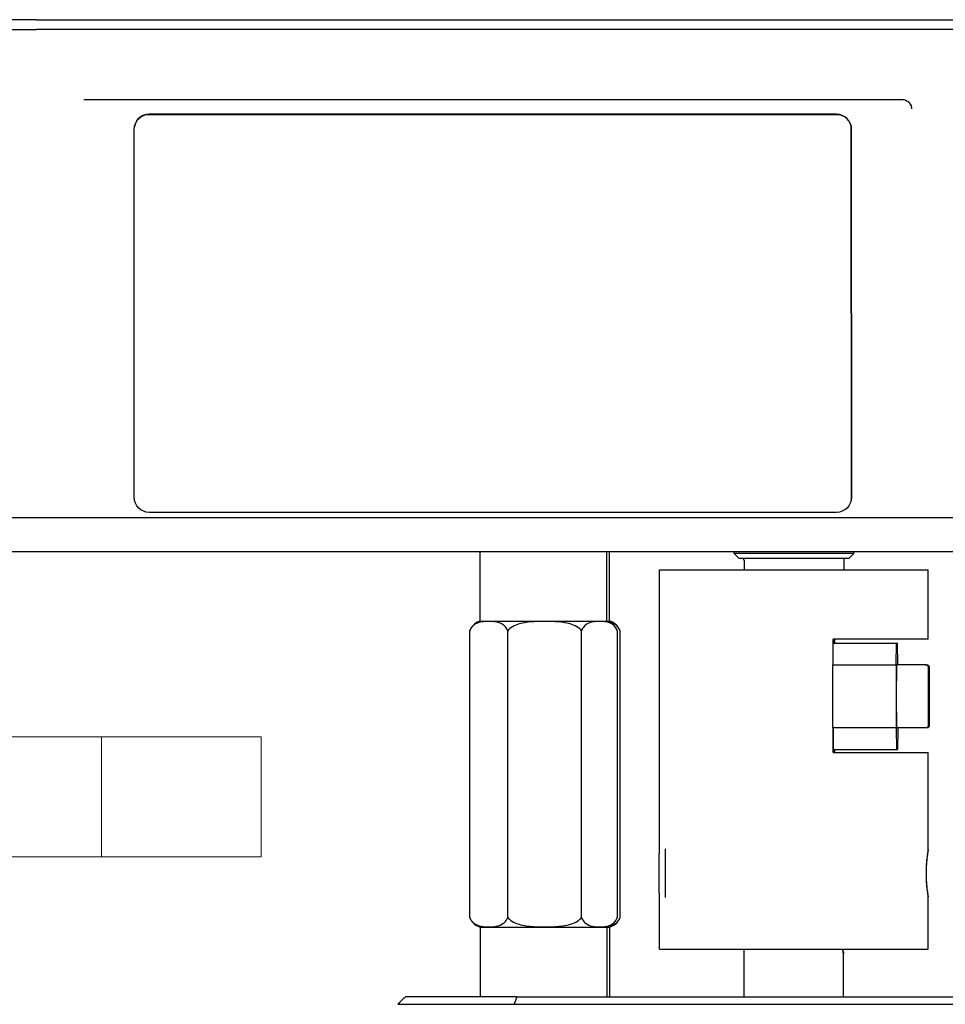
# Model space of a CAD drawing. Extents: x 0 to 796, y 0 to 496.
# Tile 68 of 242: x 116.58 to 120.24, y 311.7 to 315.6. Entities that reach past the tile are written whole.
import ezdxf

# ---------------------------------------------------------------- set-up
doc = ezdxf.new("R2010")
doc.units = 0
doc.header["$LTSCALE"] = 12
doc.header["$MEASUREMENT"] = 0
doc.layers.get('0').update_dxf_attribs({"linetype": 'CONTINUOUS'})
doc.layers.add('X', color=1, linetype='CONTINUOUS')

# ---------------------------------------------------------------- blocks, each defined once
blk = doc.blocks.new('GASTRAIN')
at = {"layer": 'X', "lineweight": 0}
for p, q in [((82.5739, 291.9605), (74.7205, 291.9605)), ((82.5739, 291.9605), (83.2041, 291.9605)), ((82.5739, 291.9605), (82.5739, 291.4859)), ((83.2041, 291.9605), (83.2041, 291.4859)), ((74.7205, 291.4859), (82.5739, 291.4859)), ((83.2041, 291.4859), (82.5739, 291.4859))]:
    blk.add_line(p, q, dxfattribs=at)

msp = doc.modelspace()

# ---------------------------------------------------------------- linework, layer by layer
at = {"layer": 'X'}
for p, q in [((116.64851, 315.59548), (116.44499, 315.59548)), ((116.64851, 315.59548), (120.33448, 315.59548)), ((116.44498, 315.55612), (116.64873, 315.55612)), ((120.33451, 315.55612), (116.64873, 315.55612)), ((116.83511, 315.28053), (120.06873, 315.28053)), ((117.09384, 315.22127), (119.81034, 315.22127)), ((119.8104, 315.22168), (117.09391, 315.22168)), ((117.03508, 313.70644), (117.0348, 315.16225)), ((117.03553, 315.17149), (117.03559, 315.1719)), ((119.8694, 315.16225), (119.86968, 313.70644)), ((119.86975, 313.70686), (119.86947, 315.16266)), ((119.86896, 313.6972), (119.86902, 313.69762)), ((116.07283, 313.62698), (120.94276, 313.62698)), ((119.81064, 313.64742), (117.09415, 313.64742)), ((116.07283, 313.49248), (120.94276, 313.49248)), ((118.40286, 313.22705), (118.40286, 313.49248)), ((118.90286, 313.22705), (118.90286, 313.49248)), ((118.91375, 313.22705), (118.91375, 313.49248)), ((119.40637, 313.48525), (119.40637, 313.49248)), ((119.87881, 313.48525), (119.40637, 313.48525)), ((119.42605, 313.46557), (119.40637, 313.48525)), ((119.85912, 313.46557), (119.42605, 313.46557)), ((119.85912, 313.46557), (119.87881, 313.48525)), ((119.87881, 313.48525), (119.87881, 313.49248)), ((119.44574, 313.45769), (119.44574, 313.41998)), ((119.83944, 313.45769), (119.83944, 313.41998)), ((119.11134, 313.41998), (119.63965, 313.41998)), ((119.11134, 312.38315), (119.11134, 313.41998)), ((119.63965, 313.41998), (120.17384, 313.41998)), ((120.17384, 313.14627), (120.17384, 313.41998)), ((118.40295, 313.21748), (118.40286, 313.22705)), ((118.40295, 313.21748), (118.65148, 313.21748)), ((118.65148, 313.21748), (118.90278, 313.21748)), ((118.90278, 313.21748), (118.90286, 313.22705)), ((118.90278, 313.21748), (118.91367, 313.21748)), ((118.91367, 313.21748), (118.91375, 313.22705)), ((118.36121, 312.04528), (118.36121, 313.17969)), ((118.51137, 312.04528), (118.51137, 313.17969)), ((118.80302, 312.04528), (118.80302, 313.17969)), ((118.94452, 312.04528), (118.94452, 313.17969)), ((118.95541, 312.04528), (118.95541, 313.17969)), ((119.79727, 313.04498), (119.79727, 313.14627)), ((120.17384, 313.14627), (119.79727, 313.14627)), ((119.79727, 313.04498), (119.79777, 313.13026)), ((119.79777, 313.13026), (120.04777, 313.13026)), ((119.79942, 313.14627), (119.79942, 313.13026)), ((119.80073, 313.13026), (119.80073, 313.14627)), ((119.80288, 313.14627), (119.80288, 313.13026)), ((120.04726, 313.04498), (120.04777, 313.13026)), ((120.04777, 313.13026), (120.05237, 313.13026)), ((120.05288, 313.04498), (120.05237, 313.13026)), ((119.79661, 313.04498), (120.04661, 313.04498)), ((119.79661, 312.79498), (119.79661, 313.04498)), ((120.04661, 313.04498), (120.04726, 313.04498)), ((120.04661, 313.04498), (120.04661, 312.79498)), ((120.16299, 313.04498), (120.04799, 313.04498)), ((120.16714, 313.04498), (120.16299, 313.04498)), ((120.04661, 312.79498), (119.79661, 312.79498)), ((119.79727, 312.69816), (119.79727, 312.79498)), ((119.79727, 312.79498), (119.79777, 312.70971)), ((120.04661, 312.79498), (120.04726, 312.79498)), ((120.04726, 312.79498), (120.04777, 312.70971)), ((120.16299, 312.79498), (120.04799, 312.79498)), ((120.05288, 312.79498), (120.05237, 312.70971)), ((120.16714, 312.79498), (120.16299, 312.79498)), ((119.79727, 312.69816), (120.17384, 312.69816)), ((119.79777, 312.70971), (120.04777, 312.70971)), ((119.79942, 312.70971), (119.79942, 312.69816)), ((119.80073, 312.69816), (119.80073, 312.70971)), ((119.80288, 312.70971), (119.80288, 312.69816)), ((120.04777, 312.70971), (120.05237, 312.70971)), ((120.17384, 312.31437), (120.17384, 312.69816)), ((120.17384, 311.91998), (120.17384, 312.12697)), ((119.11134, 311.91998), (119.11134, 312.05819)), ((118.40295, 312.00748), (118.40286, 311.99792)), ((118.40286, 311.99792), (118.40286, 311.73248)), ((118.40295, 312.00748), (118.90278, 312.00748)), ((118.90278, 312.00748), (118.90286, 311.99792)), ((118.90278, 312.00748), (118.91367, 312.00748)), ((118.90286, 311.99792), (118.90286, 311.73248)), ((118.91367, 312.00748), (118.91375, 311.99792)), ((118.91375, 311.99792), (118.91375, 311.73248)), ((119.11134, 311.91998), (119.63965, 311.91998)), ((119.44609, 311.73248), (119.44609, 311.91998)), ((119.63965, 311.91998), (120.17384, 311.91998)), ((119.83909, 311.73248), (119.83909, 311.90229)), ((118.5472, 311.73248), (118.10662, 311.73248)), ((118.5472, 311.73248), (120.72414, 311.73248)), ((118.07658, 311.70248), (118.53586, 311.70248)), ((118.53586, 311.70248), (120.73515, 311.70248))]:
    msp.add_line(p, q, dxfattribs=at)
for centre, radius, start, end in [((119.43786, 313.45769), 0.00787, 0, 89.99794), ((119.84731, 313.45769), 0.00787, 90.00407, 180), ((118.4198, 313.15686), 0.06292, 105.53096, 152.50845), ((118.88593, 313.15686), 0.06292, 27.49155, 74.46904), ((118.89682, 313.15686), 0.06292, 27.49155, 74.46904), ((118.4198, 312.06811), 0.06292, 207.49155, 254.46904), ((118.88593, 312.06811), 0.06292, 285.53096, 332.50845), ((118.89682, 312.06811), 0.06292, 285.53096, 332.50845)]:
    msp.add_arc(centre, radius, start, end, dxfattribs=at)
at = {"layer": 'X', "extrusion": (0, 0, -1)}
for centre, major_axis, ratio, start_param, end_param in [((117.09385, 315.16225), (-0.05833, 0.00924), 0.9993755, -0.1572086, 1.4135877), ((119.81035, 315.16225), (0.05833, -0.00924), 0.9993755, -1.7280049, -0.1572086), ((120.13826, 315.25493), (-0.03089, -0.00613), 0.0331601, 0, 0.0054296), ((117.09414, 313.70644), (-0.05833, 0.00924), 0.9993755, -1.7280049, -0.1572086), ((119.81063, 313.70644), (0.05833, -0.00924), 0.9993755, -0.1572086, 1.4135877), ((119.11134, 312.22067), (0, -0.1625), 0.0055321, 0.009043, 3.1325497), ((119.13634, 312.22067), (0, 0.1875), 0.0055321, -1.5707963, -1.0331959), ((119.13634, 312.22067), (0, 0.1875), 0.0055321, -2.1083968, -1.5707963), ((119.81116, 311.97095), (0.02792, -0.06867), 0.0051246, -0.0825772, 0.0867447)]:
    msp.add_ellipse(centre, major_axis=major_axis, ratio=ratio, start_param=start_param, end_param=end_param, dxfattribs=at)
at = {"layer": 'X'}
for centre, major_axis, ratio, start_param, end_param in [((117.09392, 315.16266), (-0.05833, 0.00924), 0.9993755, -1.4135877, 0), ((119.81041, 315.16266), (0.05833, -0.00924), 0.9993755, 0.1572086, 1.7280049), ((119.81069, 313.70686), (0.05833, -0.00924), 0.9993755, 0, 0.1572086), ((120.04799, 312.91998), (0, 0.125), 0.0055321, 0, 1.5707963), ((120.04799, 312.91998), (0, -0.125), 0.0055321, -1.5707963, 0), ((119.83898, 311.98228), (0, -0.08), 0.0055321, 0.0558021, 0.0784325), ((114.9936, 308.43513), (-23.78744, -23.78707), 0.0039116, -1.7059512, -1.7046778), ((135.39066, 308.57638), (-17.44167, -0.09649), 0.7070959, -0.266603, -0.2640876)]:
    msp.add_ellipse(centre, major_axis=major_axis, ratio=ratio, start_param=start_param, end_param=end_param, dxfattribs=at)
for points in [[(120.06873, 315.28053), (120.0873, 315.28053), (120.10375, 315.26702), (120.10736, 315.24881)], [(118.36121, 313.17969), (118.36208, 313.18194), (118.36303, 313.18407), (118.36398, 313.18591)], [(118.36398, 312.03906), (118.36303, 312.0409), (118.36208, 312.04303), (118.36121, 312.04528)]]:
    msp.add_open_spline(points, degree=3, dxfattribs=at)
for points, knots in [([(120.10809, 315.24258), (120.10807, 315.24299), (120.10805, 315.24341), (120.108, 315.24425), (120.10796, 315.24466), (120.10788, 315.2455), (120.10783, 315.24591), (120.10772, 315.24674), (120.10766, 315.24716), (120.10752, 315.24798), (120.10745, 315.24839), (120.10736, 315.2488)], [0.03580565, 0.03580565, 0.03580565, 0.03580565, 0.06773556, 0.06773556, 0.09966546, 0.09966546, 0.13159536, 0.13159536, 0.16352526, 0.16352526, 0.19545516, 0.19545516, 0.19545516, 0.19545516]), ([(118.51137, 313.17969), (118.51035, 313.18215), (118.50924, 313.18447), (118.50455, 313.19274), (118.49947, 313.19822), (118.48628, 313.20858), (118.47629, 313.21209), (118.45598, 313.21612), (118.44567, 313.21667), (118.43629, 313.21667), (118.4269, 313.21667), (118.41659, 313.21612), (118.39628, 313.21209), (118.38629, 313.20858), (118.3731, 313.19822), (118.36802, 313.19274), (118.36333, 313.18447), (118.36222, 313.18215), (118.36121, 313.17969)], [1.35250359, 1.35250359, 1.35250359, 1.35250359, 1.37456683, 1.37456683, 1.44624348, 1.44624348, 1.58518844, 1.58518844, 1.72413341, 1.72413341, 1.72413341, 1.86307837, 1.86307837, 2.00202334, 2.00202334, 2.07369999, 2.07369999, 2.09576323, 2.09576323, 2.09576323, 2.09576323]), ([(118.80302, 313.17969), (118.80104, 313.18215), (118.79889, 313.18447), (118.78979, 313.19274), (118.77992, 313.19822), (118.7543, 313.20858), (118.73489, 313.21209), (118.69545, 313.21612), (118.67543, 313.21667), (118.65719, 313.21667), (118.63896, 313.21667), (118.61894, 313.21612), (118.5795, 313.21209), (118.56009, 313.20858), (118.53447, 313.19822), (118.5246, 313.19274), (118.5155, 313.18447), (118.51334, 313.18215), (118.51137, 313.17969)], [1.35250359, 1.35250359, 1.35250359, 1.35250359, 1.37456683, 1.37456683, 1.44624348, 1.44624348, 1.58518844, 1.58518844, 1.72413341, 1.72413341, 1.72413341, 1.86307837, 1.86307837, 2.00202334, 2.00202334, 2.07369999, 2.07369999, 2.09576323, 2.09576323, 2.09576323, 2.09576323]), ([(118.94452, 313.17969), (118.94356, 313.18215), (118.94252, 313.18447), (118.9381, 313.19274), (118.93331, 313.19822), (118.92088, 313.20858), (118.91147, 313.21209), (118.89233, 313.21612), (118.88262, 313.21667), (118.87377, 313.21667), (118.86493, 313.21667), (118.85521, 313.21612), (118.83608, 313.21209), (118.82666, 313.20858), (118.81423, 313.19822), (118.80944, 313.19274), (118.80503, 313.18447), (118.80398, 313.18215), (118.80302, 313.17969)], [1.35250359, 1.35250359, 1.35250359, 1.35250359, 1.37456683, 1.37456683, 1.44624348, 1.44624348, 1.58518844, 1.58518844, 1.72413341, 1.72413341, 1.72413341, 1.86307837, 1.86307837, 2.00202334, 2.00202334, 2.07369999, 2.07369999, 2.09576323, 2.09576323, 2.09576323, 2.09576323]), ([(118.95541, 313.17969), (118.95445, 313.18215), (118.95341, 313.18447), (118.94899, 313.19274), (118.9442, 313.19822), (118.93177, 313.20858), (118.92236, 313.21209), (118.91234, 313.2142), (118.91189, 313.21429), (118.91145, 313.21438)], [1.35250359, 1.35250359, 1.35250359, 1.35250359, 1.37456683, 1.37456683, 1.44624348, 1.44624348, 1.58518844, 1.58518844, 1.59168158, 1.59168158, 1.59168158, 1.59168158]), ([(120.16299, 313.04498), (120.16408, 313.04498), (120.16518, 313.0448), (120.16721, 313.04411), (120.16817, 313.0436), (120.16987, 313.04233), (120.17062, 313.04154), (120.1715, 313.04028), (120.17175, 313.03985), (120.17214, 313.03905), (120.1723, 313.03868), (120.17251, 313.03808), (120.17258, 313.03784), (120.17273, 313.03731), (120.17279, 313.03704), (120.17287, 313.03661), (120.1729, 313.03644), (120.17295, 313.03607), (120.17297, 313.03591), (120.17301, 313.03543), (120.17303, 313.03521), (120.17308, 313.03423), (120.17311, 313.03337), (120.17322, 313.02856), (120.1733, 313.02191), (120.17342, 313.00553), (120.17347, 312.99647), (120.17355, 312.97636), (120.17358, 312.96507), (120.17362, 312.94259), (120.17363, 312.93123), (120.17363, 312.90772), (120.17362, 312.89531), (120.17357, 312.87207), (120.17354, 312.86096), (120.17346, 312.84135), (120.17341, 312.83262), (120.1733, 312.81858), (120.17324, 312.81312), (120.17314, 312.80784), (120.17311, 312.80655), (120.17305, 312.80515), (120.17304, 312.80482), (120.17298, 312.80416), (120.17296, 312.804), (120.17291, 312.80363), (120.17289, 312.80345), (120.1728, 312.803), (120.17276, 312.80277), (120.1726, 312.80219), (120.17249, 312.80183), (120.17221, 312.80109), (120.17205, 312.80071), (120.17157, 312.7998), (120.17122, 312.79926), (120.17027, 312.79806), (120.1696, 312.79743), (120.16803, 312.79628), (120.16708, 312.7958), (120.1651, 312.79515), (120.16404, 312.79498), (120.16299, 312.79498)], [0, 0, 0, 0, 0.00326271, 0.00326271, 0.00645964, 0.00645964, 0.00965263, 0.00965263, 0.01117109, 0.01117109, 0.01245625, 0.01245625, 0.01334896, 0.01334896, 0.01466546, 0.01466546, 0.01595205, 0.01595205, 0.01804478, 0.01804478, 0.02305873, 0.02305873, 0.03809893, 0.03809893, 0.08405831, 0.08405831, 0.12116958, 0.12116958, 0.15790547, 0.15790547, 0.19163851, 0.19163851, 0.22841923, 0.22841923, 0.26509572, 0.26509572, 0.30179037, 0.30179037, 0.33854072, 0.33854072, 0.35640366, 0.35640366, 0.36485734, 0.36485734, 0.3670524, 0.3670524, 0.36863801, 0.36863801, 0.36981466, 0.36981466, 0.37115826, 0.37115826, 0.37245956, 0.37245956, 0.37438596, 0.37438596, 0.37711208, 0.37711208, 0.38024422, 0.38024422, 0.38338955, 0.38338955, 0.38338955, 0.38338955]), ([(120.16714, 313.04498), (120.16823, 313.04498), (120.16933, 313.0448), (120.17136, 313.04411), (120.17232, 313.0436), (120.17401, 313.04233), (120.17477, 313.04154), (120.17564, 313.04028), (120.1759, 313.03985), (120.17629, 313.03905), (120.17645, 313.03868), (120.17666, 313.03808), (120.17673, 313.03784), (120.17688, 313.03731), (120.17694, 313.03704), (120.17702, 313.03661), (120.17705, 313.03644), (120.1771, 313.03607), (120.17712, 313.03591), (120.17716, 313.03543), (120.17718, 313.03521), (120.17723, 313.03423), (120.17726, 313.03337), (120.17737, 313.02856), (120.17745, 313.02191), (120.17757, 313.00553), (120.17762, 312.99647), (120.1777, 312.97636), (120.17773, 312.96507), (120.17777, 312.94259), (120.17778, 312.93123), (120.17778, 312.90772), (120.17777, 312.89531), (120.17772, 312.87207), (120.17769, 312.86096), (120.17761, 312.84135), (120.17756, 312.83262), (120.17745, 312.81858), (120.17739, 312.81312), (120.17729, 312.80784), (120.17726, 312.80655), (120.1772, 312.80515), (120.17719, 312.80482), (120.17713, 312.80416), (120.17711, 312.804), (120.17706, 312.80363), (120.17704, 312.80345), (120.17695, 312.803), (120.1769, 312.80277), (120.17675, 312.80219), (120.17664, 312.80183), (120.17636, 312.80109), (120.1762, 312.80071), (120.17572, 312.7998), (120.17537, 312.79926), (120.17442, 312.79806), (120.17375, 312.79743), (120.17218, 312.79628), (120.17123, 312.7958), (120.16925, 312.79515), (120.16819, 312.79498), (120.16714, 312.79498)], [0, 0, 0, 0, 0.00326271, 0.00326271, 0.00645964, 0.00645964, 0.00965263, 0.00965263, 0.01117109, 0.01117109, 0.01245625, 0.01245625, 0.01334896, 0.01334896, 0.01466546, 0.01466546, 0.01595205, 0.01595205, 0.01804478, 0.01804478, 0.02305873, 0.02305873, 0.03809893, 0.03809893, 0.08405831, 0.08405831, 0.12116958, 0.12116958, 0.15790547, 0.15790547, 0.19163851, 0.19163851, 0.22841923, 0.22841923, 0.26509572, 0.26509572, 0.30179037, 0.30179037, 0.33854072, 0.33854072, 0.35640366, 0.35640366, 0.36485734, 0.36485734, 0.3670524, 0.3670524, 0.36863801, 0.36863801, 0.36981466, 0.36981466, 0.37115826, 0.37115826, 0.37245956, 0.37245956, 0.37438596, 0.37438596, 0.37711208, 0.37711208, 0.38024422, 0.38024422, 0.38338955, 0.38338955, 0.38338955, 0.38338955]), ([(120.16601, 312.22067), (120.16601, 312.20887), (120.16644, 312.1963), (120.16797, 312.17321), (120.16904, 312.16269), (120.17104, 312.14607), (120.17209, 312.13886), (120.17353, 312.12928), (120.17389, 312.12692), (120.17376, 312.12692), (120.17326, 312.12928), (120.17157, 312.13886), (120.1704, 312.14607), (120.16822, 312.16269), (120.16706, 312.17321), (120.16543, 312.1963), (120.16497, 312.20887), (120.16497, 312.23247), (120.16543, 312.24504), (120.16706, 312.26813), (120.16822, 312.27865), (120.1704, 312.29527), (120.17157, 312.30248), (120.17326, 312.31206), (120.17376, 312.31442), (120.17389, 312.31442), (120.17353, 312.31206), (120.17209, 312.30248), (120.17104, 312.29527), (120.16904, 312.27865), (120.16797, 312.26813), (120.16644, 312.24504), (120.16601, 312.23247), (120.16601, 312.22067)], [0, 0, 0, 0, 0.0899027, 0.0899027, 0.1798054, 0.1798054, 0.2697051, 0.2697051, 0.3596047, 0.3596047, 0.4495044, 0.4495044, 0.5394041, 0.5394041, 0.6293068, 0.6293068, 0.7192095, 0.7192095, 0.8091122, 0.8091122, 0.8990149, 0.8990149, 0.9889145, 0.9889145, 1.0788142, 1.0788142, 1.1687139, 1.1687139, 1.2586135, 1.2586135, 1.3485162, 1.3485162, 1.4384189, 1.4384189, 1.4384189, 1.4384189]), ([(118.36121, 312.04528), (118.36222, 312.04282), (118.36333, 312.0405), (118.36802, 312.03223), (118.3731, 312.02675), (118.38629, 312.01639), (118.39628, 312.01288), (118.41659, 312.00885), (118.4269, 312.0083), (118.44567, 312.0083), (118.45598, 312.00885), (118.47629, 312.01288), (118.48628, 312.01639), (118.49947, 312.02675), (118.50455, 312.03223), (118.50924, 312.0405), (118.51035, 312.04282), (118.51137, 312.04528)], [0.49043688, 0.49043688, 0.49043688, 0.49043688, 0.51250013, 0.51250013, 0.58417677, 0.58417677, 0.72312174, 0.72312174, 0.8620667, 0.8620667, 1.00101167, 1.00101167, 1.13995664, 1.13995664, 1.21163328, 1.21163328, 1.23369652, 1.23369652, 1.23369652, 1.23369652]), ([(118.51137, 312.04528), (118.51334, 312.04282), (118.5155, 312.0405), (118.5246, 312.03223), (118.53447, 312.02675), (118.56009, 312.01639), (118.5795, 312.01288), (118.61894, 312.00885), (118.63896, 312.0083), (118.67543, 312.0083), (118.69545, 312.00885), (118.73489, 312.01288), (118.7543, 312.01639), (118.77992, 312.02675), (118.78979, 312.03223), (118.79889, 312.0405), (118.80104, 312.04282), (118.80302, 312.04528)], [0.49043688, 0.49043688, 0.49043688, 0.49043688, 0.51250013, 0.51250013, 0.58417677, 0.58417677, 0.72312174, 0.72312174, 0.8620667, 0.8620667, 1.00101167, 1.00101167, 1.13995664, 1.13995664, 1.21163328, 1.21163328, 1.23369652, 1.23369652, 1.23369652, 1.23369652]), ([(118.80302, 312.04528), (118.80398, 312.04282), (118.80503, 312.0405), (118.80944, 312.03223), (118.81423, 312.02675), (118.82666, 312.01639), (118.83608, 312.01288), (118.85521, 312.00885), (118.86493, 312.0083), (118.88262, 312.0083), (118.89233, 312.00885), (118.91147, 312.01288), (118.92088, 312.01639), (118.93331, 312.02675), (118.9381, 312.03223), (118.94252, 312.0405), (118.94356, 312.04282), (118.94452, 312.04528)], [0.49043688, 0.49043688, 0.49043688, 0.49043688, 0.51250013, 0.51250013, 0.58417677, 0.58417677, 0.72312174, 0.72312174, 0.8620667, 0.8620667, 1.00101167, 1.00101167, 1.13995664, 1.13995664, 1.21163328, 1.21163328, 1.23369652, 1.23369652, 1.23369652, 1.23369652]), ([(118.91145, 312.01059), (118.91189, 312.01068), (118.91234, 312.01077), (118.92236, 312.01288), (118.93177, 312.01639), (118.9442, 312.02675), (118.94899, 312.03223), (118.95341, 312.0405), (118.95445, 312.04282), (118.95541, 312.04528)], [0.99451853, 0.99451853, 0.99451853, 0.99451853, 1.00101167, 1.00101167, 1.13995664, 1.13995664, 1.21163328, 1.21163328, 1.23369652, 1.23369652, 1.23369652, 1.23369652]), ([(119.83895, 311.90253), (119.83884, 311.90285), (119.83866, 311.9034), (119.83802, 311.90551), (119.83744, 311.9075), (119.83598, 311.91279), (119.8351, 311.91619), (119.83419, 311.91998)], [0.87429809, 0.87429809, 0.87429809, 0.87429809, 0.89650577, 0.89650577, 0.93457904, 0.93457904, 0.97552122, 0.97552122, 0.97552122, 0.97552122]), ([(119.83466, 311.91998), (119.83552, 311.91619), (119.83636, 311.91279), (119.83771, 311.9075), (119.83824, 311.90551), (119.8388, 311.9034), (119.83894, 311.90285), (119.83902, 311.90253)], [0.7413438, 0.7413438, 0.7413438, 0.7413438, 0.78228598, 0.78228598, 0.82035924, 0.82035924, 0.84256693, 0.84256693, 0.84256693, 0.84256693])]:
    msp.add_open_spline(points, degree=3, knots=knots, dxfattribs=at)

# ---------------------------------------------------------------- block references
msp.add_blockref('GASTRAIN', (34.33209, 20.79982))

doc.saveas('drawing.dxf')
